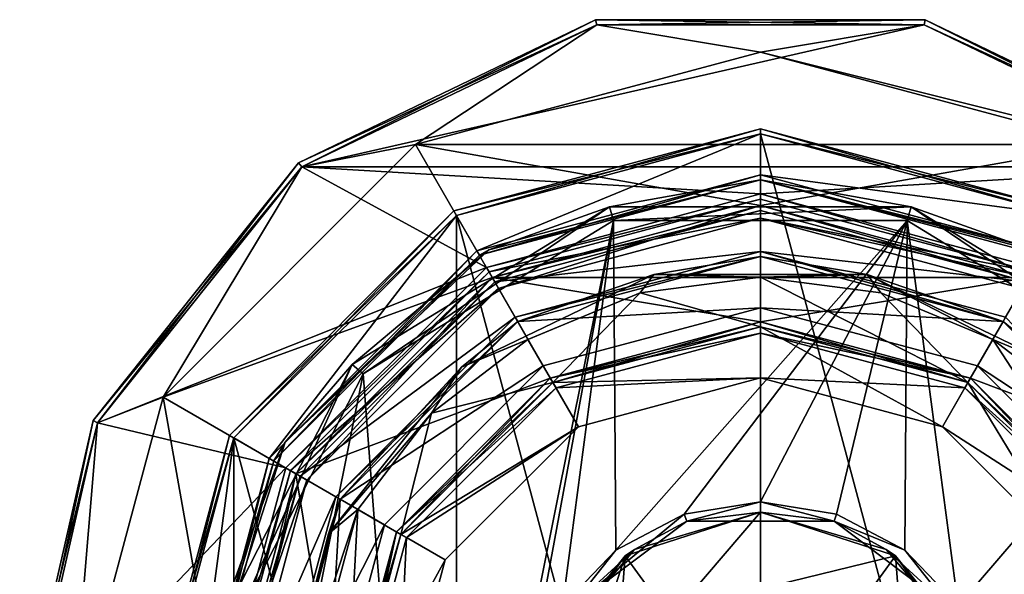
# Model space of a CAD drawing. Header units: millimetres. Extents: x -78 to 78, y -78 to 168.
# Tile 30 of 32: x -29 to 10, y 147 to 168. Entities that reach past the tile are written whole.
import ezdxf

# ---------------------------------------------------------------- set-up
doc = ezdxf.new("R2010")
doc.units = ezdxf.units.MM
doc.header["$LTSCALE"] = 65.185185
for name, color, linetype in [('11', 7, 'CONTINUOUS'), ('13', 7, 'CONTINUOUS'), ('15', 7, 'CONTINUOUS'), ('17', 7, 'CONTINUOUS'), ('171', 7, 'CONTINUOUS'), ('173', 7, 'CONTINUOUS'), ('174', 7, 'CONTINUOUS'), ('175', 7, 'CONTINUOUS'), ('178', 7, 'CONTINUOUS'), ('179', 7, 'CONTINUOUS'), ('180', 7, 'CONTINUOUS'), ('181', 7, 'CONTINUOUS'), ('182', 7, 'CONTINUOUS'), ('183', 7, 'CONTINUOUS'), ('185', 7, 'CONTINUOUS'), ('186', 7, 'CONTINUOUS'), ('187', 7, 'CONTINUOUS'), ('19', 7, 'CONTINUOUS'), ('193', 7, 'CONTINUOUS'), ('194', 7, 'CONTINUOUS'), ('195', 7, 'CONTINUOUS'), ('196', 7, 'CONTINUOUS'), ('197', 7, 'CONTINUOUS'), ('198', 7, 'CONTINUOUS'), ('199', 7, 'CONTINUOUS'), ('205', 7, 'CONTINUOUS'), ('206', 7, 'CONTINUOUS'), ('21', 7, 'CONTINUOUS'), ('22', 7, 'CONTINUOUS'), ('23', 7, 'CONTINUOUS'), ('24', 7, 'CONTINUOUS'), ('25', 7, 'CONTINUOUS'), ('26', 7, 'CONTINUOUS'), ('28', 7, 'CONTINUOUS'), ('30', 7, 'CONTINUOUS'), ('32', 7, 'CONTINUOUS'), ('34', 7, 'CONTINUOUS'), ('37', 7, 'CONTINUOUS'), ('38', 7, 'CONTINUOUS'), ('39', 7, 'CONTINUOUS'), ('41', 7, 'CONTINUOUS'), ('43', 7, 'CONTINUOUS'), ('45', 7, 'CONTINUOUS'), ('46', 7, 'CONTINUOUS'), ('48', 7, 'CONTINUOUS'), ('50', 7, 'CONTINUOUS'), ('52', 7, 'CONTINUOUS'), ('53', 7, 'CONTINUOUS'), ('55', 7, 'CONTINUOUS'), ('57', 7, 'CONTINUOUS')]:
    doc.layers.add(name, color=color, linetype=linetype)

msp = doc.modelspace()

# ---------------------------------------------------------------- linework, layer by layer
at = {"layer": '11', "linetype": 'CONTINUOUS'}
for points in [[(-17.956, 162.517), (-6.408, 168.078), (-13.5, 163.383), (-17.956, 162.517)], [(-13.5, 163.383), (-6.408, 168.078), (0, 167), (-13.5, 163.383)], [(-6.408, 168.078), (6.408, 168.078), (0, 167), (-6.408, 168.078)], [(6.408, 168.078), (17.956, 162.517), (0, 167), (6.408, 168.078)], [(0, 167), (17.956, 162.517), (13.5, 163.383), (0, 167)], [(-23.383, 153.5), (-17.956, 162.517), (-13.5, 163.383), (-23.383, 153.5)], [(-25.948, 152.496), (-17.956, 162.517), (-23.383, 153.5), (-25.948, 152.496)], [(-27, 140), (-25.948, 152.496), (-23.383, 153.5), (-27, 140)], [(-28.8, 140), (-25.948, 152.496), (-27, 140), (-28.8, 140)]]:
    msp.add_3dface(points, dxfattribs=at)
at = {"layer": '13', "linetype": 'CONTINUOUS'}
for points in [[(0, 167, 1), (13.5, 163.383, 1), (-13.5, 163.383, 1), (0, 167, 1)], [(-23.383, 153.5, 1), (-13.5, 163.383, 1), (-10.5, 158.187, 1), (-23.383, 153.5, 1)], [(-13.5, 163.383, 1), (13.5, 163.383, 1), (0, 161, 1), (-13.5, 163.383, 1)], [(-10.5, 158.187, 1), (-13.5, 163.383, 1), (0, 161, 1), (-10.5, 158.187, 1)], [(0, 161, 1), (13.5, 163.383, 1), (10.5, 158.187, 1), (0, 161, 1)], [(-18.187, 150.5, 1), (-23.383, 153.5, 1), (-10.5, 158.187, 1), (-18.187, 150.5, 1)], [(-27, 140, 1), (-23.383, 153.5, 1), (-21, 140, 1), (-27, 140, 1)], [(-21, 140, 1), (-23.383, 153.5, 1), (-18.187, 150.5, 1), (-21, 140, 1)]]:
    msp.add_3dface(points, dxfattribs=at)
at = {"layer": '15', "linetype": 'CONTINUOUS'}
for points in [[(0, 161), (10.5, 158.187), (-10.5, 158.187), (0, 161)], [(-18.187, 150.5), (-10.5, 158.187), (-8.225, 154.246), (-18.187, 150.5)], [(-10.5, 158.187), (10.5, 158.187), (0, 156.45), (-10.5, 158.187)], [(-8.225, 154.246), (-10.5, 158.187), (0, 156.45), (-8.225, 154.246)], [(0, 156.45), (10.5, 158.187), (8.225, 154.246), (0, 156.45)], [(10.5, 158.187), (18.187, 150.5), (8.225, 154.246), (10.5, 158.187)], [(-14.246, 148.225), (-18.187, 150.5), (-8.225, 154.246), (-14.246, 148.225)], [(8.225, 154.246), (18.187, 150.5), (14.246, 148.225), (8.225, 154.246)], [(-21, 140), (-18.187, 150.5), (-16.45, 140), (-21, 140)], [(-16.45, 140), (-18.187, 150.5), (-14.246, 148.225), (-16.45, 140)]]:
    msp.add_3dface(points, dxfattribs=at)
at = {"layer": '17', "linetype": 'CONTINUOUS'}
for points in [[(0, 161.25, 2.5), (-10.625, 158.403, 2.5), (0, 160.5, 2.5), (0, 161.25, 2.5)], [(10.625, 158.403, 2.5), (0, 161.25, 2.5), (0, 160.5, 2.5), (10.625, 158.403, 2.5)], [(0, 160.5, 2.5), (-10.625, 158.403, 2.5), (-10.25, 157.754, 2.5), (0, 160.5, 2.5)], [(10.25, 157.754, 2.5), (10.625, 158.403, 2.5), (0, 160.5, 2.5), (10.25, 157.754, 2.5)], [(-10.625, 158.403, 2.5), (-18.403, 150.625, 2.5), (-10.25, 157.754, 2.5), (-10.625, 158.403, 2.5)], [(-10.25, 157.754, 2.5), (-18.403, 150.625, 2.5), (-17.754, 150.25, 2.5), (-10.25, 157.754, 2.5)], [(-18.403, 150.625, 2.5), (-21.25, 140, 2.5), (-17.754, 150.25, 2.5), (-18.403, 150.625, 2.5)], [(-17.754, 150.25, 2.5), (-21.25, 140, 2.5), (-20.5, 140, 2.5), (-17.754, 150.25, 2.5)]]:
    msp.add_3dface(points, dxfattribs=at)
at = {"layer": '171', "linetype": 'CONTINUOUS'}
for points in [[(-9.5, 156.454, 4), (0, 159, 4), (0, 157, 4), (-9.5, 156.454, 4)], [(0, 159, 4), (9.5, 156.454, 4), (0, 157, 4), (0, 159, 4)], [(-8.5, 154.722, 4), (-9.5, 156.454, 4), (0, 157, 4), (-8.5, 154.722, 4)], [(0, 157, 4), (9.5, 156.454, 4), (8.5, 154.722, 4), (0, 157, 4)], [(-16.454, 149.5, 4), (-9.5, 156.454, 4), (-8.5, 154.722, 4), (-16.454, 149.5, 4)], [(9.5, 156.454, 4), (16.454, 149.5, 4), (8.5, 154.722, 4), (9.5, 156.454, 4)], [(-14.722, 148.5, 4), (-16.454, 149.5, 4), (-8.5, 154.722, 4), (-14.722, 148.5, 4)], [(8.5, 154.722, 4), (16.454, 149.5, 4), (14.722, 148.5, 4), (8.5, 154.722, 4)], [(-17, 140, 4), (-19, 140, 4), (-16.454, 149.5, 4), (-17, 140, 4)], [(-17, 140, 4), (-16.454, 149.5, 4), (-14.722, 148.5, 4), (-17, 140, 4)]]:
    msp.add_3dface(points, dxfattribs=at)
at = {"layer": '173', "linetype": 'CONTINUOUS'}
for points in [[(-8.5, 154.722, 4), (0, 157, 4), (-8.5, 154.722, 2.5), (-8.5, 154.722, 4)], [(-8.5, 154.722, 2.5), (0, 157, 4), (0, 157, 2.5), (-8.5, 154.722, 2.5)], [(0, 157, 4), (8.5, 154.722, 4), (0, 157, 2.5), (0, 157, 4)], [(0, 157, 2.5), (8.5, 154.722, 4), (8.5, 154.722, 2.5), (0, 157, 2.5)], [(-14.722, 148.5, 4), (-8.5, 154.722, 4), (-14.722, 148.5, 2.5), (-14.722, 148.5, 4)], [(-14.722, 148.5, 2.5), (-8.5, 154.722, 4), (-8.5, 154.722, 2.5), (-14.722, 148.5, 2.5)], [(8.5, 154.722, 4), (14.722, 148.5, 4), (8.5, 154.722, 2.5), (8.5, 154.722, 4)], [(8.5, 154.722, 2.5), (14.722, 148.5, 4), (14.722, 148.5, 2.5), (8.5, 154.722, 2.5)], [(-17, 140, 2.5), (-17, 140, 4), (-14.722, 148.5, 4), (-17, 140, 2.5)], [(-17, 140, 2.5), (-14.722, 148.5, 4), (-14.722, 148.5, 2.5), (-17, 140, 2.5)]]:
    msp.add_3dface(points, dxfattribs=at)
at = {"layer": '174', "linetype": 'CONTINUOUS'}
for points in [[(0, 159, 4), (-9.5, 156.454, 4), (0, 159, 2.5), (0, 159, 4)], [(0, 159, 2.5), (-9.5, 156.454, 4), (-9.5, 156.454, 2.5), (0, 159, 2.5)], [(9.5, 156.454, 4), (0, 159, 4), (9.5, 156.454, 2.5), (9.5, 156.454, 4)], [(9.5, 156.454, 2.5), (0, 159, 4), (0, 159, 2.5), (9.5, 156.454, 2.5)], [(-9.5, 156.454, 4), (-16.454, 149.5, 4), (-9.5, 156.454, 2.5), (-9.5, 156.454, 4)], [(-9.5, 156.454, 2.5), (-16.454, 149.5, 4), (-16.454, 149.5, 2.5), (-9.5, 156.454, 2.5)], [(16.454, 149.5, 4), (9.5, 156.454, 4), (16.454, 149.5, 2.5), (16.454, 149.5, 4)], [(16.454, 149.5, 2.5), (9.5, 156.454, 4), (9.5, 156.454, 2.5), (16.454, 149.5, 2.5)], [(-16.454, 149.5, 4), (-19, 140, 4), (-16.454, 149.5, 2.5), (-16.454, 149.5, 4)], [(-19, 140, 4), (-19, 140, 2.5), (-16.454, 149.5, 2.5), (-19, 140, 4)]]:
    msp.add_3dface(points, dxfattribs=at)
at = {"layer": '175', "linetype": 'CONTINUOUS'}
for points in [[(0, 157, 2.5), (0, 159, 2.5), (-9.5, 156.454, 2.5), (0, 157, 2.5)], [(0, 157, 2.5), (9.5, 156.454, 2.5), (0, 159, 2.5), (0, 157, 2.5)], [(-8.5, 154.722, 2.5), (0, 157, 2.5), (-9.5, 156.454, 2.5), (-8.5, 154.722, 2.5)], [(0, 157, 2.5), (8.5, 154.722, 2.5), (9.5, 156.454, 2.5), (0, 157, 2.5)], [(-8.5, 154.722, 2.5), (-9.5, 156.454, 2.5), (-16.454, 149.5, 2.5), (-8.5, 154.722, 2.5)], [(8.5, 154.722, 2.5), (16.454, 149.5, 2.5), (9.5, 156.454, 2.5), (8.5, 154.722, 2.5)], [(-14.722, 148.5, 2.5), (-8.5, 154.722, 2.5), (-16.454, 149.5, 2.5), (-14.722, 148.5, 2.5)], [(8.5, 154.722, 2.5), (14.722, 148.5, 2.5), (16.454, 149.5, 2.5), (8.5, 154.722, 2.5)], [(-19, 140, 2.5), (-14.722, 148.5, 2.5), (-16.454, 149.5, 2.5), (-19, 140, 2.5)], [(-19, 140, 2.5), (-17, 140, 2.5), (-14.722, 148.5, 2.5), (-19, 140, 2.5)]]:
    msp.add_3dface(points, dxfattribs=at)
at = {"layer": '178', "linetype": 'CONTINUOUS'}
for points in [[(-5.29, 147.281, 43.5), (0, 149, 43.5), (-3.527, 144.854, 43.5), (-5.29, 147.281, 43.5)], [(-3.527, 144.854, 43.5), (0, 149, 43.5), (0, 146, 43.5), (-3.527, 144.854, 43.5)], [(0, 149, 43.5), (5.29, 147.281, 43.5), (0, 146, 43.5), (0, 149, 43.5)], [(-8.56, 142.781, 43.5), (-5.29, 147.281, 43.5), (-8.56, 137.219, 43.5), (-8.56, 142.781, 43.5)], [(-8.56, 137.219, 43.5), (-5.29, 147.281, 43.5), (-5.706, 141.854, 43.5), (-8.56, 137.219, 43.5)], [(-5.706, 141.854, 43.5), (-5.29, 147.281, 43.5), (-3.527, 144.854, 43.5), (-5.706, 141.854, 43.5)], [(0, 146, 43.5), (5.29, 147.281, 43.5), (3.527, 144.854, 43.5), (0, 146, 43.5)], [(3.527, 144.854, 43.5), (5.29, 147.281, 43.5), (5.706, 141.854, 43.5), (3.527, 144.854, 43.5)], [(5.29, 147.281, 43.5), (8.56, 142.781, 43.5), (5.706, 141.854, 43.5), (5.29, 147.281, 43.5)]]:
    msp.add_3dface(points, dxfattribs=at)
at = {"layer": '179', "linetype": 'CONTINUOUS'}
for points in [[(0, 149, 43.5), (-5.29, 147.281, 43.5), (0, 149, 50.6), (0, 149, 43.5)], [(0, 149, 50.6), (-5.29, 147.281, 43.5), (-4.93, 147.529, 50.6), (0, 149, 50.6)], [(-5.29, 147.281, 43.5), (-8.56, 142.781, 43.5), (-8.25, 143.598, 50.6), (-5.29, 147.281, 43.5)], [(-4.93, 147.529, 50.6), (-5.29, 147.281, 43.5), (-8.25, 143.598, 50.6), (-4.93, 147.529, 50.6)]]:
    msp.add_3dface(points, dxfattribs=at)
at = {"layer": '180', "linetype": 'CONTINUOUS'}
for points in [[(0, 162, 18.2), (-10.626, 159.264, 50.2), (-11, 159.052, 18.2), (0, 162, 18.2)], [(0, 162, 50.2), (-10.626, 159.264, 50.2), (0, 162, 18.2), (0, 162, 50.2)], [(-10.626, 159.264, 50.2), (-18.609, 151.736, 50.2), (-11, 159.052, 18.2), (-10.626, 159.264, 50.2)], [(-11, 159.052, 18.2), (-18.609, 151.736, 50.2), (-19.052, 151, 18.2), (-11, 159.052, 18.2)], [(-18.609, 151.736, 50.2), (-21.962, 141.288, 50.2), (-19.052, 151, 18.2), (-18.609, 151.736, 50.2)], [(-19.052, 151, 18.2), (-21.962, 141.288, 50.2), (-22, 140, 18.2), (-19.052, 151, 18.2)]]:
    msp.add_3dface(points, dxfattribs=at)
at = {"layer": '181', "linetype": 'CONTINUOUS'}
for points in [[(-11.9, 160.611, 18), (0, 163.8, 18), (-11.1, 159.226, 18), (-11.9, 160.611, 18)], [(0, 163.8, 18), (0, 162.2, 18), (-11.1, 159.226, 18), (0, 163.8, 18)], [(0, 163.8, 18), (11.9, 160.611, 18), (0, 162.2, 18), (0, 163.8, 18)], [(0, 162.2, 18), (11.9, 160.611, 18), (11.1, 159.226, 18), (0, 162.2, 18)], [(-20.611, 151.9, 18), (-11.9, 160.611, 18), (-19.226, 151.1, 18), (-20.611, 151.9, 18)], [(-19.226, 151.1, 18), (-11.9, 160.611, 18), (-11.1, 159.226, 18), (-19.226, 151.1, 18)], [(-23.8, 140, 18), (-20.611, 151.9, 18), (-22.2, 140, 18), (-23.8, 140, 18)], [(-22.2, 140, 18), (-20.611, 151.9, 18), (-19.226, 151.1, 18), (-22.2, 140, 18)]]:
    msp.add_3dface(points, dxfattribs=at)
at = {"layer": '182', "linetype": 'CONTINUOUS'}
for points in [[(-12, 160.785, 57.8), (0, 164, 57.8), (-12, 160.785, 18.2), (-12, 160.785, 57.8)], [(-12, 160.785, 18.2), (0, 164, 57.8), (0, 164, 18.2), (-12, 160.785, 18.2)], [(-20.785, 152, 57.8), (-12, 160.785, 57.8), (-20.785, 152, 18.2), (-20.785, 152, 57.8)], [(-20.785, 152, 18.2), (-12, 160.785, 57.8), (-12, 160.785, 18.2), (-20.785, 152, 18.2)], [(-24, 140, 57.8), (-20.785, 152, 57.8), (-24, 140, 18.2), (-24, 140, 57.8)], [(-24, 140, 18.2), (-20.785, 152, 57.8), (-20.785, 152, 18.2), (-24, 140, 18.2)]]:
    msp.add_3dface(points, dxfattribs=at)
at = {"layer": '183', "linetype": 'CONTINUOUS'}
for points in [[(-11.9, 160.611, 58), (0, 116.2, 58), (0, 163.8, 58), (-11.9, 160.611, 58)], [(0, 163.8, 58), (0, 116.2, 58), (11.9, 119.389, 58), (0, 163.8, 58)], [(11.9, 160.611, 58), (0, 163.8, 58), (11.9, 119.389, 58), (11.9, 160.611, 58)], [(-20.611, 151.9, 58), (-11.9, 119.389, 58), (-11.9, 160.611, 58), (-20.611, 151.9, 58)], [(-11.9, 119.389, 58), (0, 116.2, 58), (-11.9, 160.611, 58), (-11.9, 119.389, 58)], [(-23.8, 140, 58), (-20.611, 128.1, 58), (-20.611, 151.9, 58), (-23.8, 140, 58)], [(-20.611, 128.1, 58), (-11.9, 119.389, 58), (-20.611, 151.9, 58), (-20.611, 128.1, 58)]]:
    msp.add_3dface(points, dxfattribs=at)
at = {"layer": '185', "linetype": 'CONTINUOUS'}
for points in [[(5.29, 147.281, 43.5), (0, 149, 43.5), (4.93, 147.529, 50.6), (5.29, 147.281, 43.5)], [(0, 149, 43.5), (0, 149, 50.6), (4.93, 147.529, 50.6), (0, 149, 43.5)], [(8.25, 143.598, 50.6), (5.29, 147.281, 43.5), (4.93, 147.529, 50.6), (8.25, 143.598, 50.6)], [(8.56, 142.781, 43.5), (5.29, 147.281, 43.5), (8.25, 143.598, 50.6), (8.56, 142.781, 43.5)]]:
    msp.add_3dface(points, dxfattribs=at)
at = {"layer": '186', "linetype": 'CONTINUOUS'}
for points in [[(0, 162, 50.2), (0, 162, 18.2), (11, 159.052, 18.2), (0, 162, 50.2)], [(0, 162, 50.2), (11, 159.052, 18.2), (10.626, 159.264, 50.2), (0, 162, 50.2)]]:
    msp.add_3dface(points, dxfattribs=at)
at = {"layer": '187', "linetype": 'CONTINUOUS'}
for points in [[(0, 164, 18.2), (0, 164, 57.8), (12, 160.785, 57.8), (0, 164, 18.2)], [(0, 164, 18.2), (12, 160.785, 57.8), (12, 160.785, 18.2), (0, 164, 18.2)]]:
    msp.add_3dface(points, dxfattribs=at)
at = {"layer": '19', "linetype": 'CONTINUOUS'}
for points in [[(-6.408, 168.078, 5), (-17.956, 162.517, 5), (6.408, 168.078, 5), (-6.408, 168.078, 5)], [(6.408, 168.078, 5), (-17.956, 162.517, 5), (17.956, 162.517, 5), (6.408, 168.078, 5)], [(-17.956, 162.517, 5), (-25.948, 152.496, 5), (-10.725, 158.576, 5), (-17.956, 162.517, 5)], [(17.956, 162.517, 5), (-17.956, 162.517, 5), (0, 161.45, 5), (17.956, 162.517, 5)], [(0, 161.45, 5), (-17.956, 162.517, 5), (-10.725, 158.576, 5), (0, 161.45, 5)], [(10.725, 158.576, 5), (17.956, 162.517, 5), (0, 161.45, 5), (10.725, 158.576, 5)], [(-10.725, 158.576, 5), (-25.948, 152.496, 5), (-18.576, 150.725, 5), (-10.725, 158.576, 5)], [(-25.948, 152.496, 5), (-28.8, 140, 5), (-18.576, 150.725, 5), (-25.948, 152.496, 5)], [(-18.576, 150.725, 5), (-28.8, 140, 5), (-21.45, 140, 5), (-18.576, 150.725, 5)]]:
    msp.add_3dface(points, dxfattribs=at)
at = {"layer": '193', "linetype": 'CONTINUOUS'}
for points in [[(0, 164, 57.8), (-12, 160.785, 57.8), (0, 163.8, 58), (0, 164, 57.8)], [(-12, 160.785, 57.8), (-11.9, 160.611, 58), (0, 163.8, 58), (-12, 160.785, 57.8)], [(-12, 160.785, 57.8), (-20.785, 152, 57.8), (-11.9, 160.611, 58), (-12, 160.785, 57.8)], [(-20.785, 152, 57.8), (-20.611, 151.9, 58), (-11.9, 160.611, 58), (-20.785, 152, 57.8)], [(-20.785, 152, 57.8), (-24, 140, 57.8), (-20.611, 151.9, 58), (-20.785, 152, 57.8)], [(-24, 140, 57.8), (-23.8, 140, 58), (-20.611, 151.9, 58), (-24, 140, 57.8)]]:
    msp.add_3dface(points, dxfattribs=at)
at = {"layer": '194', "linetype": 'CONTINUOUS'}
for points in [[(0, 164, 57.8), (0, 163.8, 58), (11.9, 160.611, 58), (0, 164, 57.8)], [(0, 164, 57.8), (11.9, 160.611, 58), (12, 160.785, 57.8), (0, 164, 57.8)]]:
    msp.add_3dface(points, dxfattribs=at)
at = {"layer": '195', "linetype": 'CONTINUOUS'}
for points in [[(0, 163.8, 18), (0, 164, 18.2), (12, 160.785, 18.2), (0, 163.8, 18)], [(11.9, 160.611, 18), (0, 163.8, 18), (12, 160.785, 18.2), (11.9, 160.611, 18)]]:
    msp.add_3dface(points, dxfattribs=at)
at = {"layer": '196', "linetype": 'CONTINUOUS'}
for points in [[(-11.9, 160.611, 18), (-12, 160.785, 18.2), (0, 164, 18.2), (-11.9, 160.611, 18)], [(0, 163.8, 18), (-11.9, 160.611, 18), (0, 164, 18.2), (0, 163.8, 18)], [(-20.611, 151.9, 18), (-20.785, 152, 18.2), (-12, 160.785, 18.2), (-20.611, 151.9, 18)], [(-11.9, 160.611, 18), (-20.611, 151.9, 18), (-12, 160.785, 18.2), (-11.9, 160.611, 18)], [(-23.8, 140, 18), (-24, 140, 18.2), (-20.785, 152, 18.2), (-23.8, 140, 18)], [(-20.611, 151.9, 18), (-23.8, 140, 18), (-20.785, 152, 18.2), (-20.611, 151.9, 18)]]:
    msp.add_3dface(points, dxfattribs=at)
at = {"layer": '197', "linetype": 'CONTINUOUS'}
for points in [[(0, 162, 18.2), (0, 162.2, 18), (11.1, 159.226, 18), (0, 162, 18.2)], [(0, 162, 18.2), (11.1, 159.226, 18), (11, 159.052, 18.2), (0, 162, 18.2)]]:
    msp.add_3dface(points, dxfattribs=at)
at = {"layer": '198', "linetype": 'CONTINUOUS'}
for points in [[(0, 162.2, 18), (-11, 159.052, 18.2), (-11.1, 159.226, 18), (0, 162.2, 18)], [(0, 162, 18.2), (-11, 159.052, 18.2), (0, 162.2, 18), (0, 162, 18.2)], [(-19.052, 151, 18.2), (-19.226, 151.1, 18), (-11.1, 159.226, 18), (-19.052, 151, 18.2)], [(-11, 159.052, 18.2), (-19.052, 151, 18.2), (-11.1, 159.226, 18), (-11, 159.052, 18.2)], [(-22, 140, 18.2), (-22.2, 140, 18), (-19.226, 151.1, 18), (-22, 140, 18.2)], [(-19.052, 151, 18.2), (-22, 140, 18.2), (-19.226, 151.1, 18), (-19.052, 151, 18.2)]]:
    msp.add_3dface(points, dxfattribs=at)
at = {"layer": '199', "linetype": 'CONTINUOUS'}
for points in [[(-15.55, 154.41, 51), (-5.746, 160.406, 51), (-13.186, 123.4, 51), (-15.55, 154.41, 51)], [(-13.186, 123.4, 51), (-5.746, 160.406, 51), (-9.036, 142.589, 51), (-13.186, 123.4, 51)], [(-9.036, 142.589, 51), (-5.746, 160.406, 51), (-7.748, 145.323, 51), (-9.036, 142.589, 51)], [(-7.748, 145.323, 51), (-5.746, 160.406, 51), (-5.658, 147.507, 51), (-7.748, 145.323, 51)], [(-5.746, 160.406, 51), (5.746, 160.406, 51), (-5.658, 147.507, 51), (-5.746, 160.406, 51)], [(-5.658, 147.507, 51), (5.746, 160.406, 51), (-2.983, 148.914, 51), (-5.658, 147.507, 51)], [(-2.983, 148.914, 51), (5.746, 160.406, 51), (0, 149.4, 51), (-2.983, 148.914, 51)], [(0, 149.4, 51), (5.746, 160.406, 51), (2.983, 148.914, 51), (0, 149.4, 51)], [(2.983, 148.914, 51), (5.746, 160.406, 51), (5.658, 147.507, 51), (2.983, 148.914, 51)], [(5.658, 147.507, 51), (5.746, 160.406, 51), (7.748, 145.323, 51), (5.658, 147.507, 51)], [(5.746, 160.406, 51), (15.55, 154.41, 51), (7.748, 145.323, 51), (5.746, 160.406, 51)], [(-20.784, 144.179, 51), (-15.55, 154.41, 51), (-19.911, 132.72, 51), (-20.784, 144.179, 51)], [(-19.911, 132.72, 51), (-15.55, 154.41, 51), (-13.186, 123.4, 51), (-19.911, 132.72, 51)], [(7.748, 145.323, 51), (15.55, 154.41, 51), (9.036, 142.589, 51), (7.748, 145.323, 51)], [(9.036, 142.589, 51), (15.55, 154.41, 51), (9.391, 139.588, 51), (9.036, 142.589, 51)], [(15.55, 154.41, 51), (13.186, 123.4, 51), (9.391, 139.588, 51), (15.55, 154.41, 51)]]:
    msp.add_3dface(points, dxfattribs=at)
at = {"layer": '205', "linetype": 'CONTINUOUS'}
for points in [[(-10.626, 159.264, 50.2), (0, 162, 50.2), (-5.906, 160.949, 50.766), (-10.626, 159.264, 50.2)], [(-5.906, 160.949, 50.766), (0, 162, 50.2), (5.906, 160.949, 50.766), (-5.906, 160.949, 50.766)], [(0, 162, 50.2), (10.626, 159.264, 50.2), (5.906, 160.949, 50.766), (0, 162, 50.2)], [(-15.978, 154.78, 50.766), (-10.626, 159.264, 50.2), (-5.906, 160.949, 50.766), (-15.978, 154.78, 50.766)], [(-15.55, 154.41, 51), (-15.978, 154.78, 50.766), (-5.906, 160.949, 50.766), (-15.55, 154.41, 51)], [(-5.746, 160.406, 51), (-15.55, 154.41, 51), (-5.906, 160.949, 50.766), (-5.746, 160.406, 51)], [(-5.746, 160.406, 51), (-5.906, 160.949, 50.766), (5.906, 160.949, 50.766), (-5.746, 160.406, 51)], [(5.746, 160.406, 51), (-5.746, 160.406, 51), (5.906, 160.949, 50.766), (5.746, 160.406, 51)], [(15.55, 154.41, 51), (5.746, 160.406, 51), (5.906, 160.949, 50.766), (15.55, 154.41, 51)], [(5.906, 160.949, 50.766), (10.626, 159.264, 50.2), (15.978, 154.78, 50.766), (5.906, 160.949, 50.766)], [(15.55, 154.41, 51), (5.906, 160.949, 50.766), (15.978, 154.78, 50.766), (15.55, 154.41, 51)], [(-18.609, 151.736, 50.2), (-10.626, 159.264, 50.2), (-15.978, 154.78, 50.766), (-18.609, 151.736, 50.2)], [(-21.345, 144.258, 50.766), (-18.609, 151.736, 50.2), (-15.978, 154.78, 50.766), (-21.345, 144.258, 50.766)], [(-20.784, 144.179, 51), (-21.345, 144.258, 50.766), (-15.978, 154.78, 50.766), (-20.784, 144.179, 51)], [(-15.55, 154.41, 51), (-20.784, 144.179, 51), (-15.978, 154.78, 50.766), (-15.55, 154.41, 51)], [(-21.962, 141.288, 50.2), (-18.609, 151.736, 50.2), (-21.345, 144.258, 50.766), (-21.962, 141.288, 50.2)]]:
    msp.add_3dface(points, dxfattribs=at)
at = {"layer": '206', "linetype": 'CONTINUOUS'}
for points in [[(-2.983, 148.914, 51), (0, 149.4, 51), (-2.886, 148.648, 50.883), (-2.983, 148.914, 51)], [(0, 149.4, 51), (2.886, 148.648, 50.883), (-2.886, 148.648, 50.883), (0, 149.4, 51)], [(0, 149.4, 51), (2.983, 148.914, 51), (2.886, 148.648, 50.883), (0, 149.4, 51)], [(-5.658, 147.507, 51), (-2.983, 148.914, 51), (-7.5, 145.183, 50.883), (-5.658, 147.507, 51)], [(-2.983, 148.914, 51), (-2.886, 148.648, 50.883), (-7.5, 145.183, 50.883), (-2.983, 148.914, 51)], [(0, 149, 50.6), (-4.93, 147.529, 50.6), (-2.886, 148.648, 50.883), (0, 149, 50.6)], [(2.886, 148.648, 50.883), (0, 149, 50.6), (-2.886, 148.648, 50.883), (2.886, 148.648, 50.883)], [(4.93, 147.529, 50.6), (0, 149, 50.6), (2.886, 148.648, 50.883), (4.93, 147.529, 50.6)], [(2.983, 148.914, 51), (5.658, 147.507, 51), (2.886, 148.648, 50.883), (2.983, 148.914, 51)], [(-2.886, 148.648, 50.883), (-4.93, 147.529, 50.6), (-7.5, 145.183, 50.883), (-2.886, 148.648, 50.883)], [(7.5, 145.183, 50.883), (4.93, 147.529, 50.6), (2.886, 148.648, 50.883), (7.5, 145.183, 50.883)], [(5.658, 147.507, 51), (7.5, 145.183, 50.883), (2.886, 148.648, 50.883), (5.658, 147.507, 51)], [(-4.93, 147.529, 50.6), (-8.25, 143.598, 50.6), (-7.5, 145.183, 50.883), (-4.93, 147.529, 50.6)], [(-7.748, 145.323, 51), (-5.658, 147.507, 51), (-7.5, 145.183, 50.883), (-7.748, 145.323, 51)], [(8.25, 143.598, 50.6), (4.93, 147.529, 50.6), (7.5, 145.183, 50.883), (8.25, 143.598, 50.6)], [(5.658, 147.507, 51), (7.748, 145.323, 51), (7.5, 145.183, 50.883), (5.658, 147.507, 51)]]:
    msp.add_3dface(points, dxfattribs=at)
at = {"layer": '21', "linetype": 'CONTINUOUS'}
for points in [[(-13.5, 163.383), (0, 167), (-13.5, 163.383, 1), (-13.5, 163.383)], [(0, 167), (0, 167, 1), (-13.5, 163.383, 1), (0, 167)], [(0, 167), (13.5, 163.383), (0, 167, 1), (0, 167)], [(13.5, 163.383), (13.5, 163.383, 1), (0, 167, 1), (13.5, 163.383)], [(-23.383, 153.5), (-13.5, 163.383), (-23.383, 153.5, 1), (-23.383, 153.5)], [(-13.5, 163.383), (-13.5, 163.383, 1), (-23.383, 153.5, 1), (-13.5, 163.383)], [(-27, 140), (-23.383, 153.5), (-27, 140, 1), (-27, 140)], [(-27, 140, 1), (-23.383, 153.5), (-23.383, 153.5, 1), (-27, 140, 1)]]:
    msp.add_3dface(points, dxfattribs=at)
at = {"layer": '22', "linetype": 'CONTINUOUS'}
for points in [[(-10.5, 158.187, 1), (0, 161, 1), (-10.5, 158.187), (-10.5, 158.187, 1)], [(0, 161, 1), (0, 161), (-10.5, 158.187), (0, 161, 1)], [(0, 161, 1), (10.5, 158.187, 1), (0, 161), (0, 161, 1)], [(10.5, 158.187, 1), (10.5, 158.187), (0, 161), (10.5, 158.187, 1)], [(-18.187, 150.5, 1), (-10.5, 158.187, 1), (-18.187, 150.5), (-18.187, 150.5, 1)], [(-10.5, 158.187, 1), (-10.5, 158.187), (-18.187, 150.5), (-10.5, 158.187, 1)], [(-21, 140, 1), (-18.187, 150.5, 1), (-21, 140), (-21, 140, 1)], [(-21, 140), (-18.187, 150.5, 1), (-18.187, 150.5), (-21, 140)]]:
    msp.add_3dface(points, dxfattribs=at)
at = {"layer": '23', "linetype": 'CONTINUOUS'}
for points in [[(0, 156.25, 2.3), (-8.125, 154.073, 2.3), (0, 156.25, 0.2), (0, 156.25, 2.3)], [(0, 156.25, 0.2), (-8.125, 154.073, 2.3), (-8.125, 154.073, 0.2), (0, 156.25, 0.2)], [(8.125, 154.073, 2.3), (0, 156.25, 2.3), (8.125, 154.073, 0.2), (8.125, 154.073, 2.3)], [(8.125, 154.073, 0.2), (0, 156.25, 2.3), (0, 156.25, 0.2), (8.125, 154.073, 0.2)], [(-8.125, 154.073, 2.3), (-14.073, 148.125, 2.3), (-8.125, 154.073, 0.2), (-8.125, 154.073, 2.3)], [(-8.125, 154.073, 0.2), (-14.073, 148.125, 2.3), (-14.073, 148.125, 0.2), (-8.125, 154.073, 0.2)], [(14.073, 148.125, 2.3), (8.125, 154.073, 2.3), (14.073, 148.125, 0.2), (14.073, 148.125, 2.3)], [(14.073, 148.125, 0.2), (8.125, 154.073, 2.3), (8.125, 154.073, 0.2), (14.073, 148.125, 0.2)], [(-16.25, 140, 2.3), (-16.25, 140, 0.2), (-14.073, 148.125, 0.2), (-16.25, 140, 2.3)], [(-14.073, 148.125, 2.3), (-16.25, 140, 2.3), (-14.073, 148.125, 0.2), (-14.073, 148.125, 2.3)]]:
    msp.add_3dface(points, dxfattribs=at)
at = {"layer": '24', "linetype": 'CONTINUOUS'}
for points in [[(-10.625, 158.403, 2.5), (0, 161.25, 2.5), (-10.625, 158.403, 4.8), (-10.625, 158.403, 2.5)], [(-10.625, 158.403, 4.8), (0, 161.25, 2.5), (0, 161.25, 4.8), (-10.625, 158.403, 4.8)], [(0, 161.25, 2.5), (10.625, 158.403, 2.5), (0, 161.25, 4.8), (0, 161.25, 2.5)], [(0, 161.25, 4.8), (10.625, 158.403, 2.5), (10.625, 158.403, 4.8), (0, 161.25, 4.8)], [(-18.403, 150.625, 2.5), (-10.625, 158.403, 2.5), (-18.403, 150.625, 4.8), (-18.403, 150.625, 2.5)], [(-18.403, 150.625, 4.8), (-10.625, 158.403, 2.5), (-10.625, 158.403, 4.8), (-18.403, 150.625, 4.8)], [(-21.25, 140, 2.5), (-18.403, 150.625, 2.5), (-21.25, 140, 4.8), (-21.25, 140, 2.5)], [(-21.25, 140, 4.8), (-18.403, 150.625, 2.5), (-18.403, 150.625, 4.8), (-21.25, 140, 4.8)]]:
    msp.add_3dface(points, dxfattribs=at)
at = {"layer": '25', "linetype": 'CONTINUOUS'}
for points in [[(-6.453, 168.273, 0.2), (-18.081, 162.673, 0.2), (-6.453, 168.273, 4.8), (-6.453, 168.273, 0.2)], [(-6.453, 168.273, 4.8), (-18.081, 162.673, 0.2), (-18.081, 162.673, 4.8), (-6.453, 168.273, 4.8)], [(6.453, 168.273, 0.2), (-6.453, 168.273, 0.2), (6.453, 168.273, 4.8), (6.453, 168.273, 0.2)], [(6.453, 168.273, 4.8), (-6.453, 168.273, 0.2), (-6.453, 168.273, 4.8), (6.453, 168.273, 4.8)], [(18.081, 162.673, 0.2), (6.453, 168.273, 0.2), (18.081, 162.673, 4.8), (18.081, 162.673, 0.2)], [(18.081, 162.673, 4.8), (6.453, 168.273, 0.2), (6.453, 168.273, 4.8), (18.081, 162.673, 4.8)], [(-18.081, 162.673, 0.2), (-26.128, 152.582, 0.2), (-18.081, 162.673, 4.8), (-18.081, 162.673, 0.2)], [(-18.081, 162.673, 4.8), (-26.128, 152.582, 0.2), (-26.128, 152.582, 4.8), (-18.081, 162.673, 4.8)], [(-29, 140, 0.2), (-29, 140, 4.8), (-26.128, 152.582, 4.8), (-29, 140, 0.2)], [(-26.128, 152.582, 0.2), (-29, 140, 0.2), (-26.128, 152.582, 4.8), (-26.128, 152.582, 0.2)]]:
    msp.add_3dface(points, dxfattribs=at)
at = {"layer": '26', "linetype": 'CONTINUOUS'}
for points in [[(-6.408, 168.078, 5), (-6.453, 168.273, 4.8), (-18.081, 162.673, 4.8), (-6.408, 168.078, 5)], [(-6.408, 168.078, 5), (6.408, 168.078, 5), (-6.453, 168.273, 4.8), (-6.408, 168.078, 5)], [(6.408, 168.078, 5), (6.453, 168.273, 4.8), (-6.453, 168.273, 4.8), (6.408, 168.078, 5)], [(6.408, 168.078, 5), (17.956, 162.517, 5), (6.453, 168.273, 4.8), (6.408, 168.078, 5)], [(17.956, 162.517, 5), (18.081, 162.673, 4.8), (6.453, 168.273, 4.8), (17.956, 162.517, 5)], [(-17.956, 162.517, 5), (-6.408, 168.078, 5), (-18.081, 162.673, 4.8), (-17.956, 162.517, 5)], [(-17.956, 162.517, 5), (-18.081, 162.673, 4.8), (-26.128, 152.582, 4.8), (-17.956, 162.517, 5)], [(-25.948, 152.496, 5), (-17.956, 162.517, 5), (-26.128, 152.582, 4.8), (-25.948, 152.496, 5)], [(-29, 140, 4.8), (-25.948, 152.496, 5), (-26.128, 152.582, 4.8), (-29, 140, 4.8)], [(-28.8, 140, 5), (-25.948, 152.496, 5), (-29, 140, 4.8), (-28.8, 140, 5)]]:
    msp.add_3dface(points, dxfattribs=at)
at = {"layer": '28', "linetype": 'CONTINUOUS'}
for points in [[(0, 161.45, 5), (-10.725, 158.576, 5), (0, 161.25, 4.8), (0, 161.45, 5)], [(-10.725, 158.576, 5), (-10.625, 158.403, 4.8), (0, 161.25, 4.8), (-10.725, 158.576, 5)], [(10.725, 158.576, 5), (0, 161.45, 5), (10.625, 158.403, 4.8), (10.725, 158.576, 5)], [(0, 161.45, 5), (0, 161.25, 4.8), (10.625, 158.403, 4.8), (0, 161.45, 5)], [(-10.725, 158.576, 5), (-18.576, 150.725, 5), (-10.625, 158.403, 4.8), (-10.725, 158.576, 5)], [(-18.576, 150.725, 5), (-18.403, 150.625, 4.8), (-10.625, 158.403, 4.8), (-18.576, 150.725, 5)], [(-18.576, 150.725, 5), (-21.45, 140, 5), (-18.403, 150.625, 4.8), (-18.576, 150.725, 5)], [(-21.45, 140, 5), (-21.25, 140, 4.8), (-18.403, 150.625, 4.8), (-21.45, 140, 5)]]:
    msp.add_3dface(points, dxfattribs=at)
at = {"layer": '30', "linetype": 'CONTINUOUS'}
for points in [[(-8.225, 154.246, 2.5), (0, 156.25, 2.3), (0, 156.45, 2.5), (-8.225, 154.246, 2.5)], [(-8.125, 154.073, 2.3), (0, 156.25, 2.3), (-8.225, 154.246, 2.5), (-8.125, 154.073, 2.3)], [(0, 156.25, 2.3), (8.125, 154.073, 2.3), (0, 156.45, 2.5), (0, 156.25, 2.3)], [(0, 156.45, 2.5), (8.125, 154.073, 2.3), (8.225, 154.246, 2.5), (0, 156.45, 2.5)], [(-14.246, 148.225, 2.5), (-8.125, 154.073, 2.3), (-8.225, 154.246, 2.5), (-14.246, 148.225, 2.5)], [(8.125, 154.073, 2.3), (14.073, 148.125, 2.3), (8.225, 154.246, 2.5), (8.125, 154.073, 2.3)], [(8.225, 154.246, 2.5), (14.073, 148.125, 2.3), (14.246, 148.225, 2.5), (8.225, 154.246, 2.5)], [(-14.073, 148.125, 2.3), (-8.125, 154.073, 2.3), (-14.246, 148.225, 2.5), (-14.073, 148.125, 2.3)], [(-16.45, 140, 2.5), (-14.073, 148.125, 2.3), (-14.246, 148.225, 2.5), (-16.45, 140, 2.5)], [(-16.25, 140, 2.3), (-14.073, 148.125, 2.3), (-16.45, 140, 2.5), (-16.25, 140, 2.3)]]:
    msp.add_3dface(points, dxfattribs=at)
at = {"layer": '32', "linetype": 'CONTINUOUS'}
for points in [[(-8.225, 154.246), (0, 156.45), (-8.125, 154.073, 0.2), (-8.225, 154.246)], [(0, 156.45), (0, 156.25, 0.2), (-8.125, 154.073, 0.2), (0, 156.45)], [(0, 156.45), (8.225, 154.246), (0, 156.25, 0.2), (0, 156.45)], [(8.225, 154.246), (8.125, 154.073, 0.2), (0, 156.25, 0.2), (8.225, 154.246)], [(-14.246, 148.225), (-8.225, 154.246), (-14.073, 148.125, 0.2), (-14.246, 148.225)], [(-8.225, 154.246), (-8.125, 154.073, 0.2), (-14.073, 148.125, 0.2), (-8.225, 154.246)], [(8.225, 154.246), (14.246, 148.225), (8.125, 154.073, 0.2), (8.225, 154.246)], [(14.246, 148.225), (14.073, 148.125, 0.2), (8.125, 154.073, 0.2), (14.246, 148.225)], [(-16.45, 140), (-14.246, 148.225), (-16.25, 140, 0.2), (-16.45, 140)], [(-16.25, 140, 0.2), (-14.246, 148.225), (-14.073, 148.125, 0.2), (-16.25, 140, 0.2)]]:
    msp.add_3dface(points, dxfattribs=at)
at = {"layer": '34', "linetype": 'CONTINUOUS'}
for points in [[(-17.956, 162.517), (-18.081, 162.673, 0.2), (-6.453, 168.273, 0.2), (-17.956, 162.517)], [(-6.408, 168.078), (-17.956, 162.517), (-6.453, 168.273, 0.2), (-6.408, 168.078)], [(-6.408, 168.078), (-6.453, 168.273, 0.2), (6.453, 168.273, 0.2), (-6.408, 168.078)], [(6.408, 168.078), (-6.408, 168.078), (6.453, 168.273, 0.2), (6.408, 168.078)], [(6.408, 168.078), (6.453, 168.273, 0.2), (18.081, 162.673, 0.2), (6.408, 168.078)], [(17.956, 162.517), (6.408, 168.078), (18.081, 162.673, 0.2), (17.956, 162.517)], [(-25.948, 152.496), (-26.128, 152.582, 0.2), (-18.081, 162.673, 0.2), (-25.948, 152.496)], [(-17.956, 162.517), (-25.948, 152.496), (-18.081, 162.673, 0.2), (-17.956, 162.517)], [(-28.8, 140), (-29, 140, 0.2), (-26.128, 152.582, 0.2), (-28.8, 140)], [(-25.948, 152.496), (-28.8, 140), (-26.128, 152.582, 0.2), (-25.948, 152.496)]]:
    msp.add_3dface(points, dxfattribs=at)
at = {"layer": '37', "linetype": 'CONTINUOUS'}
for points in [[(0, 160.8, 37.5), (-10.4, 158.013, 37.5), (0, 159.2, 37.5), (0, 160.8, 37.5)], [(10.4, 158.013, 37.5), (0, 160.8, 37.5), (0, 159.2, 37.5), (10.4, 158.013, 37.5)], [(0, 159.2, 37.5), (-10.4, 158.013, 37.5), (-9.6, 156.628, 37.5), (0, 159.2, 37.5)], [(9.6, 156.628, 37.5), (10.4, 158.013, 37.5), (0, 159.2, 37.5), (9.6, 156.628, 37.5)], [(-10.4, 158.013, 37.5), (-18.013, 150.4, 37.5), (-9.6, 156.628, 37.5), (-10.4, 158.013, 37.5)], [(-9.6, 156.628, 37.5), (-18.013, 150.4, 37.5), (-16.628, 149.6, 37.5), (-9.6, 156.628, 37.5)], [(-18.013, 150.4, 37.5), (-20.8, 140, 37.5), (-16.628, 149.6, 37.5), (-18.013, 150.4, 37.5)], [(-16.628, 149.6, 37.5), (-20.8, 140, 37.5), (-19.2, 140, 37.5), (-16.628, 149.6, 37.5)]]:
    msp.add_3dface(points, dxfattribs=at)
at = {"layer": '38', "linetype": 'CONTINUOUS'}
for points in [[(-10.5, 158.186, 37.3), (0, 161, 37.3), (-10.5, 158.186, 3), (-10.5, 158.186, 37.3)], [(-10.5, 158.186, 3), (0, 161, 37.3), (0, 161, 3), (-10.5, 158.186, 3)], [(0, 161, 37.3), (10.5, 158.186, 37.3), (0, 161, 3), (0, 161, 37.3)], [(0, 161, 3), (10.5, 158.186, 37.3), (10.5, 158.186, 3), (0, 161, 3)], [(-18.186, 150.5, 37.3), (-10.5, 158.186, 37.3), (-18.186, 150.5, 3), (-18.186, 150.5, 37.3)], [(-18.186, 150.5, 3), (-10.5, 158.186, 37.3), (-10.5, 158.186, 3), (-18.186, 150.5, 3)], [(-21, 140, 3), (-21, 140, 37.3), (-18.186, 150.5, 37.3), (-21, 140, 3)], [(-21, 140, 3), (-18.186, 150.5, 37.3), (-18.186, 150.5, 3), (-21, 140, 3)]]:
    msp.add_3dface(points, dxfattribs=at)
at = {"layer": '39', "linetype": 'CONTINUOUS'}
for points in [[(-8.225, 154.246, 2.5), (0, 156.45, 2.5), (0, 156, 2.5), (-8.225, 154.246, 2.5)], [(0, 156.45, 2.5), (8.225, 154.246, 2.5), (0, 156, 2.5), (0, 156.45, 2.5)], [(-8, 153.856, 2.5), (-8.225, 154.246, 2.5), (0, 156, 2.5), (-8, 153.856, 2.5)], [(0, 156, 2.5), (8.225, 154.246, 2.5), (8, 153.856, 2.5), (0, 156, 2.5)], [(-14.246, 148.225, 2.5), (-8.225, 154.246, 2.5), (-8, 153.856, 2.5), (-14.246, 148.225, 2.5)], [(8.225, 154.246, 2.5), (14.246, 148.225, 2.5), (8, 153.856, 2.5), (8.225, 154.246, 2.5)], [(-13.856, 148, 2.5), (-14.246, 148.225, 2.5), (-8, 153.856, 2.5), (-13.856, 148, 2.5)], [(8, 153.856, 2.5), (14.246, 148.225, 2.5), (13.856, 148, 2.5), (8, 153.856, 2.5)], [(-16.45, 140, 2.5), (-14.246, 148.225, 2.5), (-16, 140, 2.5), (-16.45, 140, 2.5)], [(-16, 140, 2.5), (-14.246, 148.225, 2.5), (-13.856, 148, 2.5), (-16, 140, 2.5)]]:
    msp.add_3dface(points, dxfattribs=at)
at = {"layer": '41', "linetype": 'CONTINUOUS'}
for points in [[(-8, 153.856, 2.5), (0, 156, 2.5), (-8, 153.856), (-8, 153.856, 2.5)], [(-8, 153.856), (0, 156, 2.5), (0, 156), (-8, 153.856)], [(0, 156, 2.5), (8, 153.856, 2.5), (0, 156), (0, 156, 2.5)], [(0, 156), (8, 153.856, 2.5), (8, 153.856), (0, 156)], [(-13.856, 148, 2.5), (-8, 153.856, 2.5), (-13.856, 148), (-13.856, 148, 2.5)], [(-13.856, 148), (-8, 153.856, 2.5), (-8, 153.856), (-13.856, 148)], [(8, 153.856, 2.5), (13.856, 148, 2.5), (8, 153.856), (8, 153.856, 2.5)], [(8, 153.856), (13.856, 148, 2.5), (13.856, 148), (8, 153.856)], [(-16, 140, 2.5), (-13.856, 148, 2.5), (-16, 140), (-16, 140, 2.5)], [(-16, 140), (-13.856, 148, 2.5), (-13.856, 148), (-16, 140)]]:
    msp.add_3dface(points, dxfattribs=at)
at = {"layer": '43', "linetype": 'CONTINUOUS'}
for points in [[(-7.125, 152.341), (0, 154.25), (-7.125, 152.341, 4), (-7.125, 152.341)], [(-7.125, 152.341, 4), (0, 154.25), (0, 154.25, 4), (-7.125, 152.341, 4)], [(0, 154.25), (7.125, 152.341), (0, 154.25, 4), (0, 154.25)], [(0, 154.25, 4), (7.125, 152.341), (7.125, 152.341, 4), (0, 154.25, 4)], [(-12.341, 147.125), (-7.125, 152.341), (-12.341, 147.125, 4), (-12.341, 147.125)], [(-12.341, 147.125, 4), (-7.125, 152.341), (-7.125, 152.341, 4), (-12.341, 147.125, 4)], [(7.125, 152.341), (12.341, 147.125), (7.125, 152.341, 4), (7.125, 152.341)], [(7.125, 152.341, 4), (12.341, 147.125), (12.341, 147.125, 4), (7.125, 152.341, 4)], [(-14.25, 140, 4), (-14.25, 140), (-12.341, 147.125), (-14.25, 140, 4)], [(-14.25, 140, 4), (-12.341, 147.125), (-12.341, 147.125, 4), (-14.25, 140, 4)]]:
    msp.add_3dface(points, dxfattribs=at)
at = {"layer": '45', "linetype": 'CONTINUOUS'}
for points in [[(0, 158.2, 6), (-4.712, 157.579, 6), (0, 156.25, 6), (0, 158.2, 6)], [(4.712, 157.579, 6), (0, 158.2, 6), (8.125, 154.073, 6), (4.712, 157.579, 6)], [(8.125, 154.073, 6), (0, 158.2, 6), (0, 156.25, 6), (8.125, 154.073, 6)], [(-4.712, 157.579, 6), (-9.103, 155.76, 6), (-8.125, 154.073, 6), (-4.712, 157.579, 6)], [(0, 156.25, 6), (-4.712, 157.579, 6), (-8.125, 154.073, 6), (0, 156.25, 6)], [(9.103, 155.76, 6), (4.712, 157.579, 6), (8.125, 154.073, 6), (9.103, 155.76, 6)], [(-9.103, 155.76, 6), (-12.874, 152.865, 6), (-8.125, 154.073, 6), (-9.103, 155.76, 6)], [(14.073, 148.125, 6), (9.103, 155.76, 6), (8.125, 154.073, 6), (14.073, 148.125, 6)], [(12.874, 152.865, 6), (9.103, 155.76, 6), (14.073, 148.125, 6), (12.874, 152.865, 6)], [(-8.125, 154.073, 6), (-12.874, 152.865, 6), (-14.073, 148.125, 6), (-8.125, 154.073, 6)], [(-12.874, 152.865, 6), (-15.766, 149.093, 6), (-14.073, 148.125, 6), (-12.874, 152.865, 6)], [(-15.766, 149.093, 6), (-18.2, 140, 6), (-16.25, 140, 6), (-15.766, 149.093, 6)], [(-15.766, 149.093, 6), (-16.25, 140, 6), (-14.073, 148.125, 6), (-15.766, 149.093, 6)]]:
    msp.add_3dface(points, dxfattribs=at)
at = {"layer": '46', "linetype": 'CONTINUOUS'}
for points in [[(-9.5, 156.454, 6.8), (0, 159, 6.8), (-9.5, 156.455, 37.3), (-9.5, 156.454, 6.8)], [(-9.5, 156.455, 37.3), (0, 159, 6.8), (0, 159, 37.3), (-9.5, 156.455, 37.3)], [(0, 159, 6.8), (9.5, 156.454, 6.8), (0, 159, 37.3), (0, 159, 6.8)], [(0, 159, 37.3), (9.5, 156.454, 6.8), (9.5, 156.455, 37.3), (0, 159, 37.3)], [(-16.454, 149.5, 37.3), (-9.5, 156.454, 6.8), (-9.5, 156.455, 37.3), (-16.454, 149.5, 37.3)], [(-16.454, 149.5, 6.8), (-9.5, 156.454, 6.8), (-16.454, 149.5, 37.3), (-16.454, 149.5, 6.8)], [(9.5, 156.454, 6.8), (16.454, 149.5, 6.8), (9.5, 156.455, 37.3), (9.5, 156.454, 6.8)], [(9.5, 156.455, 37.3), (16.454, 149.5, 6.8), (16.454, 149.5, 37.3), (9.5, 156.455, 37.3)], [(-19, 140, 37.3), (-19, 140, 6.8), (-16.454, 149.5, 6.8), (-19, 140, 37.3)], [(-19, 140, 37.3), (-16.454, 149.5, 6.8), (-16.454, 149.5, 37.3), (-19, 140, 37.3)]]:
    msp.add_3dface(points, dxfattribs=at)
at = {"layer": '48', "linetype": 'CONTINUOUS'}
for points in [[(0, 159, 6.8), (-9.5, 156.454, 6.8), (-4.176, 158.295, 6.234), (0, 159, 6.8)], [(0, 159, 6.8), (-4.176, 158.295, 6.234), (4.176, 158.295, 6.234), (0, 159, 6.8)], [(9.5, 156.454, 6.8), (0, 159, 6.8), (4.176, 158.295, 6.234), (9.5, 156.454, 6.8)], [(-11.7, 154.672, 6.234), (-4.712, 157.579, 6), (-4.176, 158.295, 6.234), (-11.7, 154.672, 6.234)], [(-9.5, 156.454, 6.8), (-11.7, 154.672, 6.234), (-4.176, 158.295, 6.234), (-9.5, 156.454, 6.8)], [(-4.712, 157.579, 6), (0, 158.2, 6), (-4.176, 158.295, 6.234), (-4.712, 157.579, 6)], [(-4.176, 158.295, 6.234), (0, 158.2, 6), (4.176, 158.295, 6.234), (-4.176, 158.295, 6.234)], [(0, 158.2, 6), (4.712, 157.579, 6), (4.176, 158.295, 6.234), (0, 158.2, 6)], [(4.712, 157.579, 6), (9.103, 155.76, 6), (4.176, 158.295, 6.234), (4.712, 157.579, 6)], [(4.176, 158.295, 6.234), (9.103, 155.76, 6), (11.7, 154.672, 6.234), (4.176, 158.295, 6.234)], [(9.5, 156.454, 6.8), (4.176, 158.295, 6.234), (11.7, 154.672, 6.234), (9.5, 156.454, 6.8)], [(-9.103, 155.76, 6), (-4.712, 157.579, 6), (-11.7, 154.672, 6.234), (-9.103, 155.76, 6)], [(-9.5, 156.454, 6.8), (-16.454, 149.5, 6.8), (-11.7, 154.672, 6.234), (-9.5, 156.454, 6.8)], [(16.454, 149.5, 6.8), (9.5, 156.454, 6.8), (11.7, 154.672, 6.234), (16.454, 149.5, 6.8)], [(-12.874, 152.865, 6), (-9.103, 155.76, 6), (-11.7, 154.672, 6.234), (-12.874, 152.865, 6)], [(9.103, 155.76, 6), (12.874, 152.865, 6), (11.7, 154.672, 6.234), (9.103, 155.76, 6)], [(-16.907, 148.142, 6.234), (-12.874, 152.865, 6), (-11.7, 154.672, 6.234), (-16.907, 148.142, 6.234)], [(-16.454, 149.5, 6.8), (-16.907, 148.142, 6.234), (-11.7, 154.672, 6.234), (-16.454, 149.5, 6.8)], [(-15.766, 149.093, 6), (-12.874, 152.865, 6), (-16.907, 148.142, 6.234), (-15.766, 149.093, 6)], [(-16.454, 149.5, 6.8), (-19, 140, 6.8), (-16.907, 148.142, 6.234), (-16.454, 149.5, 6.8)], [(-18.2, 140, 6), (-15.766, 149.093, 6), (-18.766, 140, 6.234), (-18.2, 140, 6)], [(-18.766, 140, 6.234), (-15.766, 149.093, 6), (-16.907, 148.142, 6.234), (-18.766, 140, 6.234)], [(-19, 140, 6.8), (-18.766, 140, 6.234), (-16.907, 148.142, 6.234), (-19, 140, 6.8)]]:
    msp.add_3dface(points, dxfattribs=at)
at = {"layer": '50', "linetype": 'CONTINUOUS'}
for points in [[(0, 160.8, 37.5), (0, 161, 37.3), (-10.5, 158.186, 37.3), (0, 160.8, 37.5)], [(-10.4, 158.013, 37.5), (0, 160.8, 37.5), (-10.5, 158.186, 37.3), (-10.4, 158.013, 37.5)], [(0, 160.8, 37.5), (10.4, 158.013, 37.5), (0, 161, 37.3), (0, 160.8, 37.5)], [(10.4, 158.013, 37.5), (10.5, 158.186, 37.3), (0, 161, 37.3), (10.4, 158.013, 37.5)], [(-10.4, 158.013, 37.5), (-10.5, 158.186, 37.3), (-18.186, 150.5, 37.3), (-10.4, 158.013, 37.5)], [(-18.013, 150.4, 37.5), (-10.4, 158.013, 37.5), (-18.186, 150.5, 37.3), (-18.013, 150.4, 37.5)], [(-21, 140, 37.3), (-18.013, 150.4, 37.5), (-18.186, 150.5, 37.3), (-21, 140, 37.3)], [(-21, 140, 37.3), (-20.8, 140, 37.5), (-18.013, 150.4, 37.5), (-21, 140, 37.3)]]:
    msp.add_3dface(points, dxfattribs=at)
at = {"layer": '52', "linetype": 'CONTINUOUS'}
for points in [[(0, 159.2, 37.5), (-9.6, 156.628, 37.5), (0, 159, 37.3), (0, 159.2, 37.5)], [(-9.6, 156.628, 37.5), (-9.5, 156.455, 37.3), (0, 159, 37.3), (-9.6, 156.628, 37.5)], [(9.6, 156.628, 37.5), (0, 159.2, 37.5), (9.5, 156.455, 37.3), (9.6, 156.628, 37.5)], [(0, 159.2, 37.5), (0, 159, 37.3), (9.5, 156.455, 37.3), (0, 159.2, 37.5)], [(-9.6, 156.628, 37.5), (-16.628, 149.6, 37.5), (-9.5, 156.455, 37.3), (-9.6, 156.628, 37.5)], [(9.6, 156.628, 37.5), (9.5, 156.455, 37.3), (16.454, 149.5, 37.3), (9.6, 156.628, 37.5)], [(-16.628, 149.6, 37.5), (-16.454, 149.5, 37.3), (-9.5, 156.455, 37.3), (-16.628, 149.6, 37.5)], [(-16.628, 149.6, 37.5), (-19.2, 140, 37.5), (-16.454, 149.5, 37.3), (-16.628, 149.6, 37.5)], [(-19.2, 140, 37.5), (-19, 140, 37.3), (-16.454, 149.5, 37.3), (-19.2, 140, 37.5)]]:
    msp.add_3dface(points, dxfattribs=at)
at = {"layer": '53', "linetype": 'CONTINUOUS'}
for points in [[(-10.25, 157.754, 2.5), (-10.5, 158.186, 3), (0, 161, 3), (-10.25, 157.754, 2.5)], [(0, 160.5, 2.5), (-10.25, 157.754, 2.5), (0, 161, 3), (0, 160.5, 2.5)], [(0, 160.5, 2.5), (0, 161, 3), (10.5, 158.186, 3), (0, 160.5, 2.5)], [(10.25, 157.754, 2.5), (0, 160.5, 2.5), (10.5, 158.186, 3), (10.25, 157.754, 2.5)], [(-17.754, 150.25, 2.5), (-18.186, 150.5, 3), (-10.5, 158.186, 3), (-17.754, 150.25, 2.5)], [(-10.25, 157.754, 2.5), (-17.754, 150.25, 2.5), (-10.5, 158.186, 3), (-10.25, 157.754, 2.5)], [(-20.5, 140, 2.5), (-21, 140, 3), (-18.186, 150.5, 3), (-20.5, 140, 2.5)], [(-17.754, 150.25, 2.5), (-20.5, 140, 2.5), (-18.186, 150.5, 3), (-17.754, 150.25, 2.5)]]:
    msp.add_3dface(points, dxfattribs=at)
at = {"layer": '55', "linetype": 'CONTINUOUS'}
for points in [[(0, 154.25, 4), (0, 156.25, 6), (-8.125, 154.073, 6), (0, 154.25, 4)], [(0, 154.25, 4), (7.125, 152.341, 4), (0, 156.25, 6), (0, 154.25, 4)], [(7.125, 152.341, 4), (8.125, 154.073, 6), (0, 156.25, 6), (7.125, 152.341, 4)], [(-7.125, 152.341, 4), (0, 154.25, 4), (-8.125, 154.073, 6), (-7.125, 152.341, 4)], [(-7.125, 152.341, 4), (-8.125, 154.073, 6), (-14.073, 148.125, 6), (-7.125, 152.341, 4)], [(7.125, 152.341, 4), (12.341, 147.125, 4), (8.125, 154.073, 6), (7.125, 152.341, 4)], [(12.341, 147.125, 4), (14.073, 148.125, 6), (8.125, 154.073, 6), (12.341, 147.125, 4)], [(-12.341, 147.125, 4), (-7.125, 152.341, 4), (-14.073, 148.125, 6), (-12.341, 147.125, 4)], [(-16.25, 140, 6), (-12.341, 147.125, 4), (-14.073, 148.125, 6), (-16.25, 140, 6)], [(-14.25, 140, 4), (-12.341, 147.125, 4), (-16.25, 140, 6), (-14.25, 140, 4)]]:
    msp.add_3dface(points, dxfattribs=at)
at = {"layer": '57', "linetype": 'CONTINUOUS'}
for points in [[(-8, 153.856), (0, 156), (0, 154.25), (-8, 153.856)], [(0, 156), (8, 153.856), (0, 154.25), (0, 156)], [(-8, 153.856), (0, 154.25), (-7.125, 152.341), (-8, 153.856)], [(8, 153.856), (7.125, 152.341), (0, 154.25), (8, 153.856)], [(-13.856, 148), (-8, 153.856), (-7.125, 152.341), (-13.856, 148)], [(8, 153.856), (13.856, 148), (7.125, 152.341), (8, 153.856)], [(-13.856, 148), (-7.125, 152.341), (-12.341, 147.125), (-13.856, 148)], [(13.856, 148), (12.341, 147.125), (7.125, 152.341), (13.856, 148)], [(-16, 140), (-13.856, 148), (-14.25, 140), (-16, 140)], [(-14.25, 140), (-13.856, 148), (-12.341, 147.125), (-14.25, 140)]]:
    msp.add_3dface(points, dxfattribs=at)

doc.saveas('drawing.dxf')
